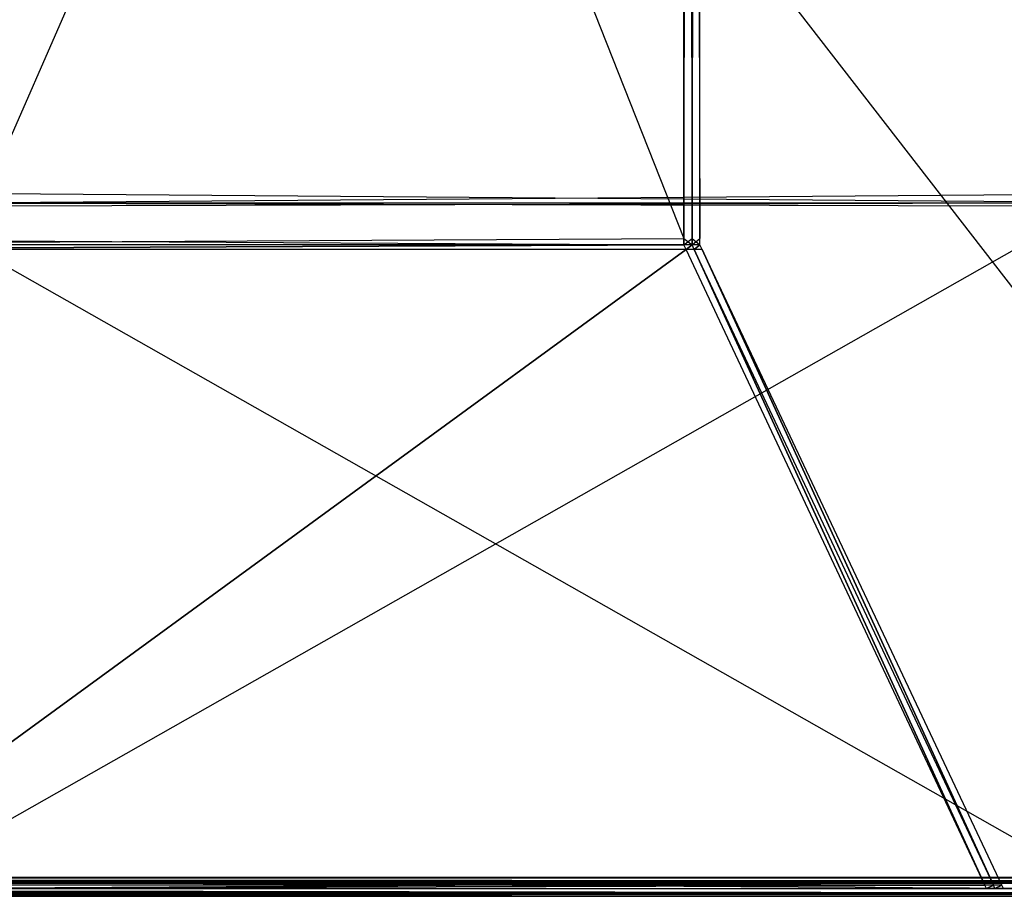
# Model space of a CAD drawing. Extents: x 0 to 0.418, y -0.27 to 0.
# Tile 39 of 70: x 0.371 to 0.402, y -0.27 to -0.242. Entities that reach past the tile are written whole.
import ezdxf

# ---------------------------------------------------------------- set-up
doc = ezdxf.new("R2010")
doc.units = 0
for name, color, linetype in [('L0_KORPUS_1___REPLACEMTFOREMPTY', 7, 'CONTINUOUS'), ('L1_KORPUS_0___REPLACEMTFOREMPTY', 7, 'CONTINUOUS'), ('L5_REGALELEMENT_0___REPLACEMTFO', 7, 'CONTINUOUS')]:
    doc.layers.add(name, color=color, linetype=linetype)

msp = doc.modelspace()

# ---------------------------------------------------------------- linework, layer by layer
at = {"layer": 'L0_KORPUS_1___REPLACEMTFOREMPTY', "color": 8}
for points, invisible_edges in [([(0.41709, -0.000742), (0.209, -0.269406), (0.209, -0.000742), (0.41709, -0.000742)], 13), ([(0.209, -0.269406), (0.41709, -0.000742), (0.417094, -0.269406), (0.209, -0.269406)], 10), ([(0.417094, -0.269405, 0.007694), (0.209, -0.000743, 0.007694), (0.209, -0.269405, 0.007694), (0.417094, -0.269405, 0.007694)], 13), ([(0.209, -0.000743, 0.007694), (0.417094, -0.269405, 0.007694), (0.41709, -0.000743, 0.007694), (0.209, -0.000743, 0.007694)], 10), ([(0.417094, -0.2695, 0.007694), (0.209, -0.269405, 0.007694), (0.209, -0.2695, 0.007694), (0.417094, -0.2695, 0.007694)], 13), ([(0.209, -0.269405, 0.007694), (0.417094, -0.2695, 0.007694), (0.417094, -0.269405, 0.007694), (0.209, -0.269405, 0.007694)], 14), ([(0.417094, -0.269406), (0.209, -0.2695), (0.209, -0.269406), (0.417094, -0.269406)], 13), ([(0.209, -0.2695), (0.417094, -0.269406), (0.417094, -0.2695), (0.209, -0.2695)], 14), ([(0.417127, -0.26958, 0.00008), (0.209, -0.2695), (0.417094, -0.2695), (0.417127, -0.26958, 0.00008)], 13), ([(0.209, -0.2695), (0.417127, -0.26958, 0.00008), (0.209, -0.26958, 0.00008), (0.209, -0.2695)], 14), ([(0.417094, -0.2695, 0.007694), (0.209, -0.269557, 0.007637), (0.417117, -0.269557, 0.007637), (0.417094, -0.2695, 0.007694)], 13), ([(0.209, -0.269557, 0.007637), (0.417094, -0.2695, 0.007694), (0.209, -0.2695, 0.007694), (0.209, -0.269557, 0.007637)], 14), ([(0.417117, -0.269557, 0.007637), (0.209, -0.269901, 0.007293), (0.41726, -0.269901, 0.007293), (0.417117, -0.269557, 0.007637)], 13), ([(0.209, -0.269901, 0.007293), (0.417117, -0.269557, 0.007637), (0.209, -0.269557, 0.007637), (0.209, -0.269901, 0.007293)], 14), ([(0.417274, -0.269936, 0.000436), (0.209, -0.26958, 0.00008), (0.417127, -0.26958, 0.00008), (0.417274, -0.269936, 0.000436)], 13), ([(0.209, -0.26958, 0.00008), (0.417274, -0.269936, 0.000436), (0.209, -0.269936, 0.000436), (0.209, -0.26958, 0.00008)], 14), ([(0.41726, -0.269901, 0.007293), (0.209, -0.27, 0.007194), (0.417301, -0.27, 0.007194), (0.41726, -0.269901, 0.007293)], 13), ([(0.209, -0.27, 0.007194), (0.41726, -0.269901, 0.007293), (0.209, -0.269901, 0.007293), (0.209, -0.27, 0.007194)], 14), ([(0.417274, -0.269936, 0.000436), (0.209, -0.27, 0.0005), (0.209, -0.269936, 0.000436), (0.417274, -0.269936, 0.000436)], 13), ([(0.209, -0.27, 0.0005), (0.417274, -0.269936, 0.000436), (0.417301, -0.27, 0.0005), (0.209, -0.27, 0.0005)], 14), ([(0.417301, -0.27, 0.000566), (0.209, -0.27, 0.0005), (0.417301, -0.27, 0.0005), (0.417301, -0.27, 0.000566)], 13), ([(0.209, -0.27, 0.0005), (0.417301, -0.27, 0.000566), (0.209, -0.27, 0.000566), (0.209, -0.27, 0.0005)], 14), ([(0.417301, -0.27, 0.007022), (0.209, -0.27, 0.000566), (0.417301, -0.27, 0.000566), (0.417301, -0.27, 0.007022)], 13), ([(0.209, -0.27, 0.000566), (0.417301, -0.27, 0.007022), (0.209, -0.27, 0.007022), (0.209, -0.27, 0.000566)], 14), ([(0.417301, -0.27, 0.007194), (0.209, -0.27, 0.007022), (0.417301, -0.27, 0.007022), (0.417301, -0.27, 0.007194)], 13), ([(0.209, -0.27, 0.007022), (0.417301, -0.27, 0.007194), (0.209, -0.27, 0.007194), (0.209, -0.27, 0.007022)], 14)]:
    msp.add_3dface(points, dxfattribs=dict(at, invisible_edges=invisible_edges))
at = {"layer": 'L1_KORPUS_0___REPLACEMTFOREMPTY', "color": 8}
for points, invisible_edges in [([(0.417094, -0.269406, 0.356), (0.209, -0.000742, 0.356), (0.209, -0.269406, 0.356), (0.417094, -0.269406, 0.356)], 13), ([(0.209, -0.000742, 0.356), (0.417094, -0.269406, 0.356), (0.41709, -0.000742, 0.356), (0.209, -0.000742, 0.356)], 10), ([(0.41709, -0.000743, 0.348306), (0.209, -0.269405, 0.348306), (0.209, -0.000743, 0.348306), (0.41709, -0.000743, 0.348306)], 13), ([(0.209, -0.269405, 0.348306), (0.41709, -0.000743, 0.348306), (0.417094, -0.269405, 0.348306), (0.209, -0.269405, 0.348306)], 10), ([(0.417094, -0.269405, 0.348306), (0.209, -0.2695, 0.348306), (0.209, -0.269405, 0.348306), (0.417094, -0.269405, 0.348306)], 13), ([(0.209, -0.2695, 0.348306), (0.417094, -0.269405, 0.348306), (0.417094, -0.2695, 0.348306), (0.209, -0.2695, 0.348306)], 14), ([(0.417094, -0.2695, 0.356), (0.209, -0.269406, 0.356), (0.209, -0.2695, 0.356), (0.417094, -0.2695, 0.356)], 13), ([(0.209, -0.269406, 0.356), (0.417094, -0.2695, 0.356), (0.417094, -0.269406, 0.356), (0.209, -0.269406, 0.356)], 14), ([(0.417094, -0.2695, 0.356), (0.209, -0.26958, 0.35592), (0.417127, -0.26958, 0.35592), (0.417094, -0.2695, 0.356)], 13), ([(0.209, -0.26958, 0.35592), (0.417094, -0.2695, 0.356), (0.209, -0.2695, 0.356), (0.209, -0.26958, 0.35592)], 14), ([(0.417117, -0.269557, 0.348363), (0.209, -0.2695, 0.348306), (0.417094, -0.2695, 0.348306), (0.417117, -0.269557, 0.348363)], 13), ([(0.209, -0.2695, 0.348306), (0.417117, -0.269557, 0.348363), (0.209, -0.269557, 0.348363), (0.209, -0.2695, 0.348306)], 14), ([(0.41726, -0.269901, 0.348707), (0.209, -0.269557, 0.348363), (0.417117, -0.269557, 0.348363), (0.41726, -0.269901, 0.348707)], 13), ([(0.209, -0.269557, 0.348363), (0.41726, -0.269901, 0.348707), (0.209, -0.269901, 0.348707), (0.209, -0.269557, 0.348363)], 14), ([(0.417274, -0.269936, 0.355564), (0.209, -0.26958, 0.35592), (0.209, -0.269936, 0.355564), (0.417274, -0.269936, 0.355564)], 13), ([(0.209, -0.26958, 0.35592), (0.417274, -0.269936, 0.355564), (0.417127, -0.26958, 0.35592), (0.209, -0.26958, 0.35592)], 14), ([(0.417301, -0.27, 0.348806), (0.209, -0.269901, 0.348707), (0.41726, -0.269901, 0.348707), (0.417301, -0.27, 0.348806)], 13), ([(0.209, -0.269901, 0.348707), (0.417301, -0.27, 0.348806), (0.209, -0.27, 0.348806), (0.209, -0.269901, 0.348707)], 14), ([(0.417301, -0.27, 0.3555), (0.209, -0.269936, 0.355564), (0.209, -0.27, 0.3555), (0.417301, -0.27, 0.3555)], 13), ([(0.209, -0.269936, 0.355564), (0.417301, -0.27, 0.3555), (0.417274, -0.269936, 0.355564), (0.209, -0.269936, 0.355564)], 14), ([(0.417301, -0.27, 0.355434), (0.209, -0.27, 0.3555), (0.209, -0.27, 0.355434), (0.417301, -0.27, 0.355434)], 13), ([(0.209, -0.27, 0.3555), (0.417301, -0.27, 0.355434), (0.417301, -0.27, 0.3555), (0.209, -0.27, 0.3555)], 14), ([(0.417301, -0.27, 0.348978), (0.209, -0.27, 0.355434), (0.209, -0.27, 0.348978), (0.417301, -0.27, 0.348978)], 13), ([(0.209, -0.27, 0.355434), (0.417301, -0.27, 0.348978), (0.417301, -0.27, 0.355434), (0.209, -0.27, 0.355434)], 14), ([(0.417301, -0.27, 0.348806), (0.209, -0.27, 0.348978), (0.209, -0.27, 0.348806), (0.417301, -0.27, 0.348806)], 13), ([(0.209, -0.27, 0.348978), (0.417301, -0.27, 0.348806), (0.417301, -0.27, 0.348978), (0.209, -0.27, 0.348978)], 14)]:
    msp.add_3dface(points, dxfattribs=dict(at, invisible_edges=invisible_edges))
at = {"layer": 'L5_REGALELEMENT_0___REPLACEMTFO', "color": 40}
for points, invisible_edges in [([(0.408447, -0.159848, 0.00825), (0.370068, -0.247708, 0.00825), (0.370068, -0.159848, 0.00825), (0.408447, -0.159848, 0.00825)], 13), ([(0.370068, -0.247708, 0.00825), (0.408447, -0.159848, 0.00825), (0.408447, -0.247708, 0.00825), (0.370068, -0.247708, 0.00825)], 14), ([(0.370068, -0.159877, 0.348212), (0.408447, -0.247708, 0.348212), (0.408447, -0.159848, 0.348212), (0.370068, -0.159877, 0.348212)], 14), ([(0.408447, -0.247708, 0.348212), (0.370068, -0.159877, 0.348212), (0.370068, -0.247708, 0.348212), (0.408447, -0.247708, 0.348212)], 13), ([(0.392191, -0.160185, 0.331455), (0.356941, -0.249138, 0.331455), (0.356941, -0.160157, 0.331455), (0.392191, -0.160185, 0.331455)], 13), ([(0.356941, -0.249138, 0.331455), (0.392191, -0.160185, 0.331455), (0.392191, -0.249138, 0.331455), (0.356941, -0.249138, 0.331455)], 14), ([(0.392191, -0.249138, 0.023384), (0.356941, -0.160185, 0.023384), (0.356941, -0.249138, 0.023384), (0.392191, -0.249138, 0.023384)], 13), ([(0.356941, -0.160185, 0.023384), (0.392191, -0.249138, 0.023384), (0.392191, -0.160185, 0.023384), (0.356941, -0.160185, 0.023384)], 14), ([(0.392448, -0.160185, 0.331455), (0.392191, -0.249138, 0.331455), (0.392191, -0.160185, 0.331455), (0.392448, -0.160185, 0.331455)], 13), ([(0.392191, -0.249138, 0.331455), (0.392448, -0.160185, 0.331455), (0.392448, -0.249138, 0.331455), (0.392191, -0.249138, 0.331455)], 14), ([(0.392448, -0.249138, 0.023384), (0.392191, -0.160185, 0.023384), (0.392191, -0.249138, 0.023384), (0.392448, -0.249138, 0.023384)], 13), ([(0.392191, -0.160185, 0.023384), (0.392448, -0.249138, 0.023384), (0.392448, -0.160185, 0.023384), (0.392191, -0.160185, 0.023384)], 14), ([(0.392699, -0.160185, 0.331455), (0.392448, -0.249138, 0.331455), (0.392448, -0.160185, 0.331455), (0.392699, -0.160185, 0.331455)], 13), ([(0.392448, -0.249138, 0.331455), (0.392699, -0.160185, 0.331455), (0.392699, -0.249138, 0.331455), (0.392448, -0.249138, 0.331455)], 14), ([(0.392699, -0.249138, 0.023384), (0.392448, -0.160185, 0.023384), (0.392448, -0.249138, 0.023384), (0.392699, -0.249138, 0.023384)], 13), ([(0.392448, -0.160185, 0.023384), (0.392699, -0.249138, 0.023384), (0.392699, -0.160185, 0.023384), (0.392448, -0.160185, 0.023384)], 14), ([(0.392699, -0.160185, 0.023707), (0.392699, -0.249138, 0.023384), (0.392699, -0.249138, 0.023707), (0.392699, -0.160185, 0.023707)], 13), ([(0.392699, -0.249138, 0.023384), (0.392699, -0.160185, 0.023707), (0.392699, -0.160185, 0.023384), (0.392699, -0.249138, 0.023384)], 14), ([(0.392699, -0.160185, 0.331455), (0.392699, -0.249138, 0.331241), (0.392699, -0.249138, 0.331455), (0.392699, -0.160185, 0.331455)], 13), ([(0.392699, -0.249138, 0.331241), (0.392699, -0.160185, 0.331455), (0.392699, -0.160185, 0.331241), (0.392699, -0.249138, 0.331241)], 14), ([(0.392699, -0.160185, 0.331241), (0.392699, -0.249138, 0.023707), (0.392699, -0.249138, 0.331241), (0.392699, -0.160185, 0.331241)], 13), ([(0.392699, -0.249138, 0.023707), (0.392699, -0.160185, 0.331241), (0.392699, -0.160185, 0.023707), (0.392699, -0.249138, 0.023707)], 14), ([(0.408447, -0.247708, 0.00825), (0.370068, -0.248009, 0.00825), (0.370068, -0.247708, 0.00825), (0.408447, -0.247708, 0.00825)], 13), ([(0.370068, -0.248009, 0.00825), (0.408447, -0.247708, 0.00825), (0.408447, -0.248009, 0.00825), (0.370068, -0.248009, 0.00825)], 14), ([(0.408447, -0.248009, 0.348212), (0.370068, -0.247708, 0.348212), (0.370068, -0.248009, 0.348212), (0.408447, -0.248009, 0.348212)], 13), ([(0.370068, -0.247708, 0.348212), (0.408447, -0.248009, 0.348212), (0.408447, -0.247708, 0.348212), (0.370068, -0.247708, 0.348212)], 14), ([(0.405091, -0.248009, 0.011738), (0.367358, -0.248117, 0.011738), (0.367358, -0.248009, 0.011738), (0.405091, -0.248009, 0.011738)], 13), ([(0.367358, -0.248117, 0.011738), (0.405091, -0.248009, 0.011738), (0.405091, -0.248117, 0.011738), (0.367358, -0.248117, 0.011738)], 14), ([(0.367439, -0.248009, 0.011633), (0.405091, -0.248009, 0.011738), (0.367358, -0.248009, 0.011738), (0.367439, -0.248009, 0.011633)], 14), ([(0.405091, -0.248117, 0.344859), (0.367358, -0.248009, 0.344859), (0.367358, -0.248117, 0.344859), (0.405091, -0.248117, 0.344859)], 13), ([(0.367358, -0.248009, 0.344859), (0.405091, -0.248117, 0.344859), (0.405091, -0.248009, 0.344859), (0.367358, -0.248009, 0.344859)], 14), ([(0.405192, -0.248009, 0.34496), (0.367358, -0.248009, 0.344859), (0.405091, -0.248009, 0.344859), (0.405192, -0.248009, 0.34496)], 13), ([(0.367358, -0.248009, 0.344859), (0.405192, -0.248009, 0.34496), (0.367439, -0.248009, 0.34496), (0.367358, -0.248009, 0.344859)], 14), ([(0.405091, -0.248117, 0.011738), (0.367358, -0.26953, 0.011738), (0.367358, -0.248117, 0.011738), (0.405091, -0.248117, 0.011738)], 13), ([(0.367358, -0.26953, 0.011738), (0.405091, -0.248117, 0.011738), (0.405091, -0.26953, 0.011738), (0.367358, -0.26953, 0.011738)], 14), ([(0.405091, -0.26953, 0.344859), (0.367358, -0.248117, 0.344859), (0.367358, -0.26953, 0.344859), (0.405091, -0.26953, 0.344859)], 13), ([(0.367358, -0.248117, 0.344859), (0.405091, -0.26953, 0.344859), (0.405091, -0.248117, 0.344859), (0.367358, -0.248117, 0.344859)], 14), ([(0.369955, -0.248009, 0.008396), (0.405192, -0.248009, 0.011633), (0.367439, -0.248009, 0.011633), (0.369955, -0.248009, 0.008396)], 14), ([(0.405091, -0.248009, 0.011738), (0.367439, -0.248009, 0.011633), (0.405192, -0.248009, 0.011633), (0.405091, -0.248009, 0.011738)], 13), ([(0.408306, -0.248009, 0.348071), (0.367439, -0.248009, 0.34496), (0.405192, -0.248009, 0.34496), (0.408306, -0.248009, 0.348071)], 13), ([(0.367439, -0.248009, 0.34496), (0.408306, -0.248009, 0.348071), (0.369955, -0.248009, 0.348071), (0.367439, -0.248009, 0.34496)], 14), ([(0.405192, -0.248009, 0.011633), (0.369955, -0.248009, 0.008396), (0.408306, -0.248009, 0.008396), (0.405192, -0.248009, 0.011633)], 13), ([(0.370068, -0.248009, 0.00825), (0.408306, -0.248009, 0.008396), (0.369955, -0.248009, 0.008396), (0.370068, -0.248009, 0.00825)], 14), ([(0.408447, -0.248009, 0.348212), (0.369955, -0.248009, 0.348071), (0.408306, -0.248009, 0.348071), (0.408447, -0.248009, 0.348212)], 13), ([(0.369955, -0.248009, 0.348071), (0.408447, -0.248009, 0.348212), (0.370068, -0.248009, 0.348212), (0.369955, -0.248009, 0.348071)], 14), ([(0.408306, -0.248009, 0.008396), (0.370068, -0.248009, 0.00825), (0.408447, -0.248009, 0.00825), (0.408306, -0.248009, 0.008396)], 13), ([(0.392191, -0.249341, 0.023384), (0.356941, -0.249138, 0.023384), (0.356941, -0.249341, 0.023384), (0.392191, -0.249341, 0.023384)], 13), ([(0.356941, -0.249138, 0.023384), (0.392191, -0.249341, 0.023384), (0.392191, -0.249138, 0.023384), (0.356941, -0.249138, 0.023384)], 14), ([(0.392191, -0.249138, 0.331455), (0.356941, -0.249341, 0.331455), (0.356941, -0.249138, 0.331455), (0.392191, -0.249138, 0.331455)], 13), ([(0.356941, -0.249341, 0.331455), (0.392191, -0.249138, 0.331455), (0.392191, -0.249341, 0.331455), (0.356941, -0.249341, 0.331455)], 14), ([(0.356999, -0.249495, 0.023321), (0.392191, -0.249341, 0.023384), (0.356941, -0.249341, 0.023384), (0.356999, -0.249495, 0.023321)], 13), ([(0.392191, -0.249341, 0.331455), (0.356999, -0.249495, 0.331531), (0.356941, -0.249341, 0.331455), (0.392191, -0.249341, 0.331455)], 13), ([(0.392191, -0.249341, 0.023384), (0.356999, -0.249495, 0.023321), (0.392264, -0.249495, 0.023321), (0.392191, -0.249341, 0.023384)], 14), ([(0.356999, -0.249495, 0.331531), (0.392191, -0.249341, 0.331455), (0.392264, -0.249495, 0.331531), (0.356999, -0.249495, 0.331531)], 14), ([(0.392448, -0.249341, 0.023384), (0.392191, -0.249138, 0.023384), (0.392191, -0.249341, 0.023384), (0.392448, -0.249341, 0.023384)], 13), ([(0.392191, -0.249138, 0.023384), (0.392448, -0.249341, 0.023384), (0.392448, -0.249138, 0.023384), (0.392191, -0.249138, 0.023384)], 14), ([(0.392448, -0.249138, 0.331455), (0.392191, -0.249341, 0.331455), (0.392191, -0.249138, 0.331455), (0.392448, -0.249138, 0.331455)], 13), ([(0.392191, -0.249341, 0.331455), (0.392448, -0.249138, 0.331455), (0.392448, -0.249341, 0.331455), (0.392191, -0.249341, 0.331455)], 14), ([(0.392264, -0.249495, 0.023321), (0.392448, -0.249341, 0.023384), (0.392191, -0.249341, 0.023384), (0.392264, -0.249495, 0.023321)], 13), ([(0.392448, -0.249341, 0.331455), (0.392264, -0.249495, 0.331531), (0.392191, -0.249341, 0.331455), (0.392448, -0.249341, 0.331455)], 13), ([(0.392448, -0.249341, 0.023384), (0.392264, -0.249495, 0.023321), (0.39252, -0.249495, 0.023321), (0.392448, -0.249341, 0.023384)], 14), ([(0.392264, -0.249495, 0.331531), (0.392448, -0.249341, 0.331455), (0.39252, -0.249495, 0.331531), (0.392264, -0.249495, 0.331531)], 14), ([(0.392699, -0.249341, 0.023384), (0.392448, -0.249138, 0.023384), (0.392448, -0.249341, 0.023384), (0.392699, -0.249341, 0.023384)], 13), ([(0.392448, -0.249138, 0.023384), (0.392699, -0.249341, 0.023384), (0.392699, -0.249138, 0.023384), (0.392448, -0.249138, 0.023384)], 14), ([(0.392699, -0.249138, 0.331455), (0.392448, -0.249341, 0.331455), (0.392448, -0.249138, 0.331455), (0.392699, -0.249138, 0.331455)], 13), ([(0.392448, -0.249341, 0.331455), (0.392699, -0.249138, 0.331455), (0.392699, -0.249341, 0.331455), (0.392448, -0.249341, 0.331455)], 14), ([(0.39252, -0.249495, 0.023321), (0.392699, -0.249341, 0.023384), (0.392448, -0.249341, 0.023384), (0.39252, -0.249495, 0.023321)], 13), ([(0.392699, -0.249341, 0.331455), (0.39252, -0.249495, 0.331531), (0.392448, -0.249341, 0.331455), (0.392699, -0.249341, 0.331455)], 13), ([(0.392699, -0.249341, 0.023384), (0.39252, -0.249495, 0.023321), (0.392772, -0.249495, 0.023321), (0.392699, -0.249341, 0.023384)], 14), ([(0.39252, -0.249495, 0.331531), (0.392699, -0.249341, 0.331455), (0.392772, -0.249495, 0.331531), (0.39252, -0.249495, 0.331531)], 14), ([(0.392699, -0.249138, 0.331241), (0.392699, -0.249341, 0.023707), (0.392699, -0.249341, 0.331241), (0.392699, -0.249138, 0.331241)], 13), ([(0.392699, -0.249341, 0.023707), (0.392699, -0.249138, 0.331241), (0.392699, -0.249138, 0.023707), (0.392699, -0.249341, 0.023707)], 14), ([(0.392699, -0.249138, 0.331455), (0.392699, -0.249341, 0.331241), (0.392699, -0.249341, 0.331455), (0.392699, -0.249138, 0.331455)], 13), ([(0.392699, -0.249341, 0.331241), (0.392699, -0.249138, 0.331455), (0.392699, -0.249138, 0.331241), (0.392699, -0.249341, 0.331241)], 14), ([(0.392699, -0.249138, 0.023707), (0.392699, -0.249341, 0.023384), (0.392699, -0.249341, 0.023707), (0.392699, -0.249138, 0.023707)], 13), ([(0.392699, -0.249341, 0.023384), (0.392699, -0.249138, 0.023707), (0.392699, -0.249138, 0.023384), (0.392699, -0.249341, 0.023384)], 14), ([(0.392699, -0.249341, 0.331241), (0.392772, -0.249495, 0.023644), (0.392772, -0.249495, 0.331317), (0.392699, -0.249341, 0.331241)], 13), ([(0.392772, -0.249495, 0.023644), (0.392699, -0.249341, 0.331241), (0.392699, -0.249341, 0.023707), (0.392772, -0.249495, 0.023644)], 14), ([(0.392699, -0.249341, 0.331455), (0.392772, -0.249495, 0.331317), (0.392772, -0.249495, 0.331531), (0.392699, -0.249341, 0.331455)], 13), ([(0.392772, -0.249495, 0.331317), (0.392699, -0.249341, 0.331455), (0.392699, -0.249341, 0.331241), (0.392772, -0.249495, 0.331317)], 14), ([(0.392699, -0.249341, 0.023707), (0.392772, -0.249495, 0.023321), (0.392772, -0.249495, 0.023644), (0.392699, -0.249341, 0.023707)], 13), ([(0.392772, -0.249495, 0.023321), (0.392699, -0.249341, 0.023707), (0.392699, -0.249341, 0.023384), (0.392772, -0.249495, 0.023321)], 14), ([(0.364645, -0.269646, 0.014977), (0.392264, -0.249495, 0.023321), (0.356999, -0.249495, 0.023321), (0.364645, -0.269646, 0.014977)], 13), ([(0.392264, -0.249495, 0.331531), (0.364645, -0.269646, 0.341476), (0.356999, -0.249495, 0.331531), (0.392264, -0.249495, 0.331531)], 13), ([(0.392264, -0.249495, 0.023321), (0.364645, -0.269646, 0.014977), (0.401732, -0.269646, 0.014977), (0.392264, -0.249495, 0.023321)], 14), ([(0.364645, -0.269646, 0.341476), (0.392264, -0.249495, 0.331531), (0.401732, -0.269646, 0.341476), (0.364645, -0.269646, 0.341476)], 14), ([(0.39252, -0.249495, 0.331531), (0.401732, -0.269646, 0.341476), (0.392264, -0.249495, 0.331531), (0.39252, -0.249495, 0.331531)], 13), ([(0.401732, -0.269646, 0.014977), (0.39252, -0.249495, 0.023321), (0.392264, -0.249495, 0.023321), (0.401732, -0.269646, 0.014977)], 13), ([(0.392772, -0.249495, 0.331531), (0.402001, -0.269646, 0.341476), (0.39252, -0.249495, 0.331531), (0.392772, -0.249495, 0.331531)], 13), ([(0.401732, -0.269646, 0.341476), (0.39252, -0.249495, 0.331531), (0.402001, -0.269646, 0.341476), (0.401732, -0.269646, 0.341476)], 14), ([(0.402001, -0.269646, 0.014977), (0.392772, -0.249495, 0.023321), (0.39252, -0.249495, 0.023321), (0.402001, -0.269646, 0.014977)], 13), ([(0.39252, -0.249495, 0.023321), (0.401732, -0.269646, 0.014977), (0.402001, -0.269646, 0.014977), (0.39252, -0.249495, 0.023321)], 14), ([(0.392772, -0.249495, 0.023644), (0.402266, -0.269646, 0.014977), (0.402266, -0.269646, 0.015319), (0.392772, -0.249495, 0.023644)], 13), ([(0.402266, -0.269646, 0.014977), (0.392772, -0.249495, 0.023644), (0.392772, -0.249495, 0.023321), (0.402266, -0.269646, 0.014977)], 14), ([(0.402001, -0.269646, 0.341476), (0.392772, -0.249495, 0.331531), (0.402266, -0.269646, 0.341476), (0.402001, -0.269646, 0.341476)], 14), ([(0.392772, -0.249495, 0.023321), (0.402001, -0.269646, 0.014977), (0.402266, -0.269646, 0.014977), (0.392772, -0.249495, 0.023321)], 14), ([(0.392772, -0.249495, 0.331531), (0.402266, -0.269646, 0.34125), (0.402266, -0.269646, 0.341476), (0.392772, -0.249495, 0.331531)], 13), ([(0.402266, -0.269646, 0.34125), (0.392772, -0.249495, 0.331531), (0.392772, -0.249495, 0.331317), (0.402266, -0.269646, 0.34125)], 14), ([(0.392772, -0.249495, 0.331317), (0.402266, -0.269646, 0.015319), (0.402266, -0.269646, 0.34125), (0.392772, -0.249495, 0.331317)], 13), ([(0.402266, -0.269646, 0.015319), (0.392772, -0.249495, 0.331317), (0.392772, -0.249495, 0.023644), (0.402266, -0.269646, 0.015319)], 14), ([(0.364686, -0.269754, 0.014932), (0.401732, -0.269646, 0.014977), (0.364645, -0.269646, 0.014977), (0.364686, -0.269754, 0.014932)], 13), ([(0.401732, -0.269646, 0.341476), (0.364686, -0.269754, 0.341529), (0.364645, -0.269646, 0.341476), (0.401732, -0.269646, 0.341476)], 13), ([(0.401732, -0.269646, 0.014977), (0.364686, -0.269754, 0.014932), (0.401782, -0.269754, 0.014932), (0.401732, -0.269646, 0.014977)], 14), ([(0.364686, -0.269754, 0.341529), (0.401732, -0.269646, 0.341476), (0.401782, -0.269754, 0.341529), (0.364686, -0.269754, 0.341529)], 14), ([(0.405091, -0.26953, 0.011738), (0.367358, -0.269754, 0.011738), (0.367358, -0.26953, 0.011738), (0.405091, -0.26953, 0.011738)], 13), ([(0.367358, -0.269754, 0.011738), (0.405091, -0.26953, 0.011738), (0.405091, -0.269754, 0.011738), (0.367358, -0.269754, 0.011738)], 14), ([(0.405091, -0.269754, 0.344859), (0.367358, -0.26953, 0.344859), (0.367358, -0.269754, 0.344859), (0.405091, -0.269754, 0.344859)], 13), ([(0.367358, -0.26953, 0.344859), (0.405091, -0.269754, 0.344859), (0.405091, -0.26953, 0.344859), (0.367358, -0.26953, 0.344859)], 14), ([(0.402001, -0.269646, 0.341476), (0.401782, -0.269754, 0.341529), (0.401732, -0.269646, 0.341476), (0.402001, -0.269646, 0.341476)], 13), ([(0.401782, -0.269754, 0.014932), (0.402001, -0.269646, 0.014977), (0.401732, -0.269646, 0.014977), (0.401782, -0.269754, 0.014932)], 13), ([(0.401782, -0.269754, 0.341529), (0.402001, -0.269646, 0.341476), (0.402052, -0.269754, 0.341529), (0.401782, -0.269754, 0.341529)], 14), ([(0.402001, -0.269646, 0.014977), (0.401782, -0.269754, 0.014932), (0.402052, -0.269754, 0.014932), (0.402001, -0.269646, 0.014977)], 14), ([(0.402266, -0.269646, 0.341476), (0.402052, -0.269754, 0.341529), (0.402001, -0.269646, 0.341476), (0.402266, -0.269646, 0.341476)], 13), ([(0.402052, -0.269754, 0.014932), (0.402266, -0.269646, 0.014977), (0.402001, -0.269646, 0.014977), (0.402052, -0.269754, 0.014932)], 13), ([(0.402052, -0.269754, 0.341529), (0.402266, -0.269646, 0.341476), (0.402317, -0.269754, 0.341529), (0.402052, -0.269754, 0.341529)], 14), ([(0.402266, -0.269646, 0.014977), (0.402052, -0.269754, 0.014932), (0.402317, -0.269754, 0.014932), (0.402266, -0.269646, 0.014977)], 14), ([(0.402266, -0.269646, 0.015319), (0.402317, -0.269754, 0.014932), (0.402317, -0.269754, 0.015274), (0.402266, -0.269646, 0.015319)], 13), ([(0.402317, -0.269754, 0.014932), (0.402266, -0.269646, 0.015319), (0.402266, -0.269646, 0.014977), (0.402317, -0.269754, 0.014932)], 14), ([(0.402266, -0.269646, 0.341476), (0.402317, -0.269754, 0.341303), (0.402317, -0.269754, 0.341529), (0.402266, -0.269646, 0.341476)], 13), ([(0.402317, -0.269754, 0.341303), (0.402266, -0.269646, 0.341476), (0.402266, -0.269646, 0.34125), (0.402317, -0.269754, 0.341303)], 14), ([(0.402266, -0.269646, 0.34125), (0.402317, -0.269754, 0.015274), (0.402317, -0.269754, 0.341303), (0.402266, -0.269646, 0.34125)], 13), ([(0.402317, -0.269754, 0.015274), (0.402266, -0.269646, 0.34125), (0.402266, -0.269646, 0.015319), (0.402317, -0.269754, 0.015274)], 14), ([(0.401908, -0.269754, 0.341656), (0.364686, -0.269754, 0.341529), (0.401782, -0.269754, 0.341529), (0.401908, -0.269754, 0.341656)], 13), ([(0.364686, -0.269754, 0.341529), (0.401908, -0.269754, 0.341656), (0.364787, -0.269754, 0.341656), (0.364686, -0.269754, 0.341529)], 14), ([(0.364787, -0.269754, 0.014811), (0.401782, -0.269754, 0.014932), (0.364686, -0.269754, 0.014932), (0.364787, -0.269754, 0.014811)], 14), ([(0.404876, -0.269754, 0.344643), (0.364787, -0.269754, 0.341656), (0.401908, -0.269754, 0.341656), (0.404876, -0.269754, 0.344643)], 13), ([(0.364787, -0.269754, 0.341656), (0.404876, -0.269754, 0.344643), (0.367184, -0.269754, 0.344643), (0.364787, -0.269754, 0.341656)], 14), ([(0.401782, -0.269754, 0.014932), (0.364787, -0.269754, 0.014811), (0.401908, -0.269754, 0.014811), (0.401782, -0.269754, 0.014932)], 13), ([(0.367184, -0.269754, 0.011945), (0.401908, -0.269754, 0.014811), (0.364787, -0.269754, 0.014811), (0.367184, -0.269754, 0.011945)], 14), ([(0.405091, -0.269754, 0.344859), (0.367184, -0.269754, 0.344643), (0.404876, -0.269754, 0.344643), (0.405091, -0.269754, 0.344859)], 13), ([(0.367184, -0.269754, 0.344643), (0.405091, -0.269754, 0.344859), (0.367358, -0.269754, 0.344859), (0.367184, -0.269754, 0.344643)], 14), ([(0.401908, -0.269754, 0.014811), (0.367184, -0.269754, 0.011945), (0.404876, -0.269754, 0.011945), (0.401908, -0.269754, 0.014811)], 13), ([(0.367358, -0.269754, 0.011738), (0.404876, -0.269754, 0.011945), (0.367184, -0.269754, 0.011945), (0.367358, -0.269754, 0.011738)], 14), ([(0.404876, -0.269754, 0.011945), (0.367358, -0.269754, 0.011738), (0.405091, -0.269754, 0.011738), (0.404876, -0.269754, 0.011945)], 13), ([(0.402178, -0.269754, 0.341656), (0.401782, -0.269754, 0.341529), (0.402052, -0.269754, 0.341529), (0.402178, -0.269754, 0.341656)], 13), ([(0.401782, -0.269754, 0.341529), (0.402178, -0.269754, 0.341656), (0.401908, -0.269754, 0.341656), (0.401782, -0.269754, 0.341529)], 14), ([(0.401908, -0.269754, 0.014811), (0.402052, -0.269754, 0.014932), (0.401782, -0.269754, 0.014932), (0.401908, -0.269754, 0.014811)], 14), ([(0.402052, -0.269754, 0.014932), (0.401908, -0.269754, 0.014811), (0.402178, -0.269754, 0.014811), (0.402052, -0.269754, 0.014932)], 13), ([(0.404876, -0.269754, 0.011945), (0.402178, -0.269754, 0.014811), (0.401908, -0.269754, 0.014811), (0.404876, -0.269754, 0.011945)], 14), ([(0.40515, -0.269754, 0.344643), (0.401908, -0.269754, 0.341656), (0.402178, -0.269754, 0.341656), (0.40515, -0.269754, 0.344643)], 13), ([(0.401908, -0.269754, 0.341656), (0.40515, -0.269754, 0.344643), (0.404876, -0.269754, 0.344643), (0.401908, -0.269754, 0.341656)], 14), ([(0.402443, -0.269754, 0.341656), (0.402052, -0.269754, 0.341529), (0.402317, -0.269754, 0.341529), (0.402443, -0.269754, 0.341656)], 13), ([(0.402052, -0.269754, 0.341529), (0.402443, -0.269754, 0.341656), (0.402178, -0.269754, 0.341656), (0.402052, -0.269754, 0.341529)], 14), ([(0.402178, -0.269754, 0.014811), (0.402317, -0.269754, 0.014932), (0.402052, -0.269754, 0.014932), (0.402178, -0.269754, 0.014811)], 14), ([(0.402317, -0.269754, 0.014932), (0.402178, -0.269754, 0.014811), (0.402443, -0.269754, 0.014811), (0.402317, -0.269754, 0.014932)], 13), ([(0.40515, -0.269754, 0.011945), (0.402443, -0.269754, 0.014811), (0.402178, -0.269754, 0.014811), (0.40515, -0.269754, 0.011945)], 14), ([(0.405419, -0.269754, 0.344643), (0.402178, -0.269754, 0.341656), (0.402443, -0.269754, 0.341656), (0.405419, -0.269754, 0.344643)], 13), ([(0.402178, -0.269754, 0.341656), (0.405419, -0.269754, 0.344643), (0.40515, -0.269754, 0.344643), (0.402178, -0.269754, 0.341656)], 14), ([(0.402178, -0.269754, 0.014811), (0.404876, -0.269754, 0.011945), (0.40515, -0.269754, 0.011945), (0.402178, -0.269754, 0.014811)], 13), ([(0.402443, -0.269754, 0.015154), (0.402317, -0.269754, 0.014932), (0.402443, -0.269754, 0.014811), (0.402443, -0.269754, 0.015154)], 13), ([(0.402317, -0.269754, 0.014932), (0.402443, -0.269754, 0.015154), (0.402317, -0.269754, 0.015274), (0.402317, -0.269754, 0.014932)], 14), ([(0.402443, -0.269754, 0.341429), (0.402317, -0.269754, 0.015274), (0.402443, -0.269754, 0.015154), (0.402443, -0.269754, 0.341429)], 13), ([(0.402317, -0.269754, 0.015274), (0.402443, -0.269754, 0.341429), (0.402317, -0.269754, 0.341303), (0.402317, -0.269754, 0.015274)], 14), ([(0.402443, -0.269754, 0.341429), (0.402317, -0.269754, 0.341529), (0.402317, -0.269754, 0.341303), (0.402443, -0.269754, 0.341429)], 13), ([(0.402317, -0.269754, 0.341529), (0.402443, -0.269754, 0.341429), (0.402443, -0.269754, 0.341656), (0.402317, -0.269754, 0.341529)], 14)]:
    msp.add_3dface(points, dxfattribs=dict(at, invisible_edges=invisible_edges))

doc.saveas('drawing.dxf')
